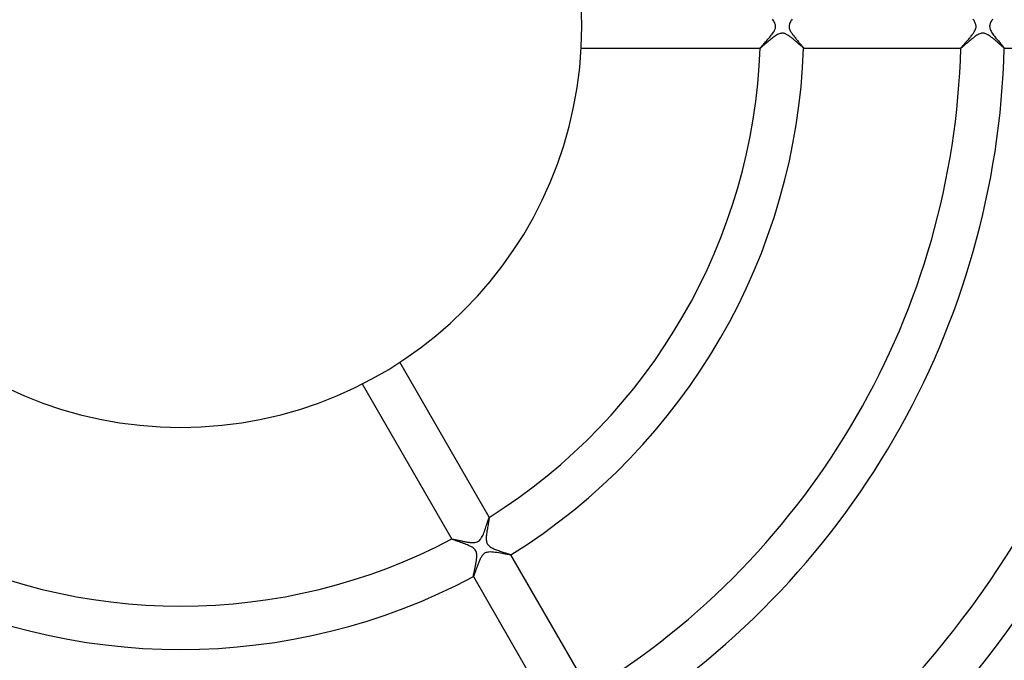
# Model space of a CAD drawing. Header units: millimetres. Extents: x -345 to 345, y -305 to 305.
# Tile 53 of 87: x -15 to 76, y -58 to 1. Entities that reach past the tile are written whole.
import ezdxf

# ---------------------------------------------------------------- set-up
doc = ezdxf.new("R2010")
doc.units = ezdxf.units.MM
doc.layers.add('HIDDEN', color=7, linetype='Continuous')
doc.layers.add('THICK', color=7, linetype='Continuous')

msp = doc.modelspace()

# ---------------------------------------------------------------- linework, layer by layer
at = {"layer": 'HIDDEN'}
for p, q in [((54.88, -0.864), (54.791, -0.925)), ((54.968, -0.808), (54.88, -0.864)), ((55.055, -0.757), (54.968, -0.808)), ((55.141, -0.714), (55.055, -0.757)), ((55.221, -0.679), (55.141, -0.714)), ((55.294, -0.655), (55.221, -0.679)), ((55.361, -0.638), (55.294, -0.655)), ((55.423, -0.629), (55.361, -0.638)), ((55.485, -0.625), (55.423, -0.629)), ((55.546, -0.626), (55.485, -0.625)), ((55.606, -0.634), (55.546, -0.626)), ((55.665, -0.646), (55.606, -0.634)), ((55.723, -0.662), (55.665, -0.646)), ((55.78, -0.683), (55.723, -0.662)), ((55.836, -0.707), (55.78, -0.683)), ((55.893, -0.735), (55.836, -0.707)), ((55.949, -0.765), (55.893, -0.735)), ((56.004, -0.798), (55.949, -0.765)), ((56.059, -0.833), (56.004, -0.798)), ((56.115, -0.87), (56.059, -0.833)), ((56.171, -0.909), (56.115, -0.87)), ((73.364, -0.876), (73.273, -0.94)), ((73.454, -0.817), (73.364, -0.876)), ((73.544, -0.764), (73.454, -0.817)), ((73.633, -0.718), (73.544, -0.764)), ((73.721, -0.68), (73.633, -0.718)), ((73.804, -0.652), (73.721, -0.68)), ((73.884, -0.634), (73.804, -0.652)), ((73.961, -0.626), (73.884, -0.634)), ((74.037, -0.626), (73.961, -0.626)), ((74.113, -0.635), (74.037, -0.626)), ((74.189, -0.652), (74.113, -0.635)), ((74.262, -0.676), (74.189, -0.652)), ((74.333, -0.705), (74.262, -0.676)), ((74.402, -0.739), (74.333, -0.705)), ((74.468, -0.776), (74.402, -0.739)), ((74.534, -0.815), (74.468, -0.776)), ((74.601, -0.859), (74.534, -0.815)), ((74.669, -0.907), (74.601, -0.859)), ((74.739, -0.957), (74.669, -0.907)), ((53.716, -1.805), (53.65, -1.86)), ((53.789, -1.743), (53.716, -1.805)), ((53.867, -1.676), (53.789, -1.743)), ((53.952, -1.604), (53.867, -1.676)), ((54.04, -1.528), (53.952, -1.604)), ((54.133, -1.45), (54.04, -1.528)), ((54.227, -1.37), (54.133, -1.45)), ((54.322, -1.291), (54.227, -1.37)), ((54.418, -1.212), (54.322, -1.291)), ((54.513, -1.135), (54.418, -1.212)), ((54.608, -1.061), (54.513, -1.135)), ((54.701, -0.991), (54.608, -1.061)), ((54.791, -0.925), (54.701, -0.991)), ((56.227, -0.95), (56.171, -0.909)), ((56.285, -0.993), (56.227, -0.95)), ((56.343, -1.038), (56.285, -0.993)), ((56.401, -1.084), (56.343, -1.038)), ((56.459, -1.131), (56.401, -1.084)), ((56.517, -1.18), (56.459, -1.131)), ((56.575, -1.229), (56.517, -1.18)), ((56.633, -1.278), (56.575, -1.229)), ((56.69, -1.327), (56.633, -1.278)), ((56.747, -1.377), (56.69, -1.327)), ((56.803, -1.426), (56.747, -1.377)), ((56.857, -1.475), (56.803, -1.426)), ((56.91, -1.522), (56.857, -1.475)), ((56.961, -1.568), (56.91, -1.522)), ((57.011, -1.612), (56.961, -1.568)), ((57.058, -1.655), (57.011, -1.612)), ((57.103, -1.695), (57.058, -1.655)), ((57.147, -1.734), (57.103, -1.695)), ((57.188, -1.771), (57.147, -1.734)), ((57.226, -1.806), (57.188, -1.771)), ((57.262, -1.838), (57.226, -1.806)), ((72.212, -1.815), (72.156, -1.862)), ((72.273, -1.763), (72.212, -1.815)), ((72.34, -1.706), (72.273, -1.763)), ((72.412, -1.644), (72.34, -1.706)), ((72.488, -1.578), (72.412, -1.644)), ((72.567, -1.51), (72.488, -1.578)), ((72.65, -1.439), (72.567, -1.51)), ((72.735, -1.367), (72.65, -1.439)), ((72.822, -1.294), (72.735, -1.367)), ((72.91, -1.221), (72.822, -1.294)), ((73, -1.149), (72.91, -1.221)), ((73.091, -1.077), (73, -1.149)), ((73.181, -1.007), (73.091, -1.077)), ((73.273, -0.94), (73.181, -1.007)), ((74.81, -1.011), (74.739, -0.957)), ((74.881, -1.067), (74.81, -1.011)), ((74.953, -1.125), (74.881, -1.067)), ((75.026, -1.184), (74.953, -1.125)), ((75.098, -1.245), (75.026, -1.184)), ((75.17, -1.307), (75.098, -1.245)), ((75.241, -1.369), (75.17, -1.307)), ((75.311, -1.43), (75.241, -1.369)), ((75.38, -1.49), (75.311, -1.43)), ((75.446, -1.549), (75.38, -1.49)), ((75.51, -1.606), (75.446, -1.549)), ((75.571, -1.66), (75.51, -1.606)), ((75.629, -1.712), (75.571, -1.66)), ((75.683, -1.761), (75.629, -1.712)), ((75.735, -1.807), (75.683, -1.761)), ((75.782, -1.849), (75.735, -1.807)), ((53.463, -1.998), (53.463, -1.998)), ((53.463, -1.999), (53.463, -1.998)), ((53.464, -2), (53.463, -1.999)), ((53.463, -1.999), (53.463, -1.999)), ((53.463, -2), (53.465, -2)), ((53.465, -2), (53.464, -2)), ((53.464, -2), (53.464, -2)), ((53.479, -1.994), (53.465, -2)), ((53.506, -1.976), (53.479, -1.994)), ((53.544, -1.947), (53.506, -1.976)), ((53.593, -1.908), (53.544, -1.947)), ((53.65, -1.86), (53.593, -1.908)), ((57.296, -1.867), (57.262, -1.838)), ((57.326, -1.894), (57.296, -1.867)), ((57.354, -1.919), (57.326, -1.894)), ((57.379, -1.94), (57.354, -1.919)), ((57.401, -1.958), (57.379, -1.94)), ((57.42, -1.973), (57.401, -1.958)), ((57.436, -1.985), (57.42, -1.973)), ((57.448, -1.993), (57.436, -1.985)), ((57.457, -1.998), (57.448, -1.993)), ((57.463, -2), (57.457, -1.998)), ((57.464, -2), (57.463, -2)), ((57.463, -2), (57.463, -2)), ((57.463, -2), (57.465, -2)), ((57.465, -1.999), (57.464, -2)), ((57.465, -1.998), (57.465, -1.998)), ((57.465, -1.998), (57.465, -1.999)), ((57.465, -1.999), (57.465, -1.999)), ((71.973, -1.999), (71.972, -1.998)), ((71.972, -1.998), (71.972, -1.998)), ((71.972, -2), (71.975, -2)), ((71.973, -2), (71.973, -1.999)), ((71.973, -1.999), (71.973, -1.999)), ((71.974, -2), (71.973, -2)), ((71.975, -2), (71.974, -2)), ((71.985, -1.996), (71.975, -2)), ((72.004, -1.984), (71.985, -1.996)), ((72.031, -1.964), (72.004, -1.984)), ((72.065, -1.937), (72.031, -1.964)), ((72.107, -1.903), (72.065, -1.937)), ((72.156, -1.862), (72.107, -1.903)), ((75.825, -1.887), (75.782, -1.849)), ((75.863, -1.92), (75.825, -1.887)), ((75.897, -1.948), (75.863, -1.92)), ((75.925, -1.97), (75.897, -1.948)), ((75.946, -1.987), (75.925, -1.97)), ((75.962, -1.997), (75.946, -1.987)), ((75.971, -2), (75.962, -1.997)), ((75.972, -2), (75.971, -2)), ((75.971, -2), (75.974, -2)), ((75.973, -2), (75.972, -2)), ((75.974, -1.998), (75.973, -1.999)), ((75.973, -1.999), (75.973, -1.999)), ((75.973, -1.999), (75.973, -2)), ((75.974, -1.998), (75.974, -1.998)), ((28.459, -45.389), (28.451, -45.445)), ((28.465, -45.345), (28.459, -45.389)), ((28.461, -45.301), (28.462, -45.301)), ((28.462, -45.301), (28.463, -45.301)), ((28.465, -45.302), (28.463, -45.3)), ((28.463, -45.301), (28.463, -45.301)), ((28.463, -45.301), (28.464, -45.301)), ((28.464, -45.301), (28.464, -45.302)), ((28.464, -45.302), (28.465, -45.302)), ((28.465, -45.302), (28.466, -45.316)), ((28.466, -45.316), (28.465, -45.345)), ((28.309, -46.228), (28.288, -46.349)), ((28.33, -46.109), (28.309, -46.228)), ((28.352, -45.993), (28.33, -46.109)), ((28.372, -45.882), (28.352, -45.993)), ((28.392, -45.778), (28.372, -45.882)), ((28.409, -45.681), (28.392, -45.778)), ((28.426, -45.592), (28.409, -45.681)), ((28.439, -45.513), (28.426, -45.592)), ((28.451, -45.445), (28.439, -45.513)), ((28.185, -47.159), (28.183, -47.265)), ((28.191, -47.051), (28.185, -47.159)), ((28.201, -46.941), (28.191, -47.051)), ((28.214, -46.828), (28.201, -46.941)), ((28.23, -46.711), (28.214, -46.828)), ((28.248, -46.591), (28.23, -46.711)), ((28.267, -46.47), (28.248, -46.591)), ((28.288, -46.349), (28.267, -46.47)), ((24.999, -47.3), (25.001, -47.302)), ((25, -47.3), (25.001, -47.299)), ((25, -47.301), (25, -47.3)), ((25, -47.3), (25, -47.3)), ((25.001, -47.302), (25, -47.301)), ((25, -47.301), (25, -47.301)), ((25.001, -47.299), (25.001, -47.299)), ((25.013, -47.311), (25.001, -47.302)), ((25.041, -47.325), (25.013, -47.311)), ((25.084, -47.343), (25.041, -47.325)), ((25.142, -47.366), (25.084, -47.343)), ((25.212, -47.392), (25.142, -47.366)), ((25.295, -47.422), (25.212, -47.392)), ((25.388, -47.455), (25.295, -47.422)), ((25.49, -47.491), (25.388, -47.455)), ((25.6, -47.53), (25.49, -47.491)), ((25.716, -47.572), (25.6, -47.53)), ((25.838, -47.615), (25.716, -47.572)), ((25.961, -47.66), (25.838, -47.615)), ((26.086, -47.706), (25.961, -47.66)), ((26.21, -47.753), (26.086, -47.706)), ((26.332, -47.801), (26.21, -47.753)), ((26.45, -47.85), (26.332, -47.801)), ((26.564, -47.899), (26.45, -47.85)), ((26.672, -47.95), (26.564, -47.899)), ((26.776, -48.003), (26.672, -47.95)), ((26.875, -48.06), (26.776, -48.003)), ((26.966, -48.12), (26.875, -48.06)), ((27.047, -48.184), (26.966, -48.12)), ((28.183, -47.265), (28.186, -47.368)), ((28.186, -47.368), (28.197, -47.467)), ((28.197, -47.467), (28.214, -47.559)), ((28.214, -47.559), (28.24, -47.643)), ((28.24, -47.643), (28.272, -47.718)), ((28.272, -47.718), (28.312, -47.786)), ((28.312, -47.786), (28.361, -47.85)), ((28.361, -47.85), (28.419, -47.912)), ((28.419, -47.912), (28.487, -47.97)), ((28.487, -47.97), (28.561, -48.023)), ((28.561, -48.023), (28.638, -48.071)), ((28.638, -48.071), (28.716, -48.115)), ((28.716, -48.115), (28.795, -48.154)), ((27.114, -48.248), (27.047, -48.184)), ((27.169, -48.314), (27.114, -48.248)), ((27.213, -48.383), (27.169, -48.314)), ((27.247, -48.455), (27.213, -48.383)), ((27.273, -48.531), (27.247, -48.455)), ((27.292, -48.611), (27.273, -48.531)), ((27.304, -48.69), (27.292, -48.611)), ((27.299, -49.095), (27.304, -49.029)), ((27.31, -48.766), (27.304, -48.69)), ((27.304, -49.029), (27.308, -48.966)), ((27.308, -48.966), (27.311, -48.904)), ((27.312, -48.838), (27.31, -48.766)), ((27.311, -48.904), (27.312, -48.838)), ((28.795, -48.154), (28.877, -48.193)), ((28.877, -48.193), (28.964, -48.231)), ((28.964, -48.231), (29.053, -48.268)), ((29.053, -48.268), (29.145, -48.305)), ((29.145, -48.305), (29.24, -48.34)), ((29.24, -48.34), (29.335, -48.375)), ((29.335, -48.375), (29.431, -48.409)), ((29.431, -48.409), (29.528, -48.442)), ((29.528, -48.442), (29.622, -48.474)), ((29.622, -48.474), (29.713, -48.505)), ((29.713, -48.505), (29.801, -48.534)), ((29.801, -48.534), (29.886, -48.562)), ((29.886, -48.562), (29.967, -48.588)), ((29.967, -48.588), (30.043, -48.613)), ((30.043, -48.613), (30.115, -48.636)), ((30.115, -48.636), (30.181, -48.658)), ((30.181, -48.658), (30.242, -48.678)), ((30.242, -48.678), (30.296, -48.696)), ((30.296, -48.696), (30.343, -48.713)), ((30.343, -48.713), (30.384, -48.727)), ((30.384, -48.727), (30.416, -48.74)), ((30.416, -48.74), (30.44, -48.75)), ((30.44, -48.75), (30.456, -48.758)), ((30.456, -48.758), (30.463, -48.764)), ((30.465, -48.766), (30.463, -48.764)), ((30.463, -48.764), (30.464, -48.765)), ((30.464, -48.767), (30.463, -48.767)), ((30.463, -48.767), (30.463, -48.768)), ((30.464, -48.765), (30.464, -48.766)), ((30.464, -48.766), (30.464, -48.766)), ((30.464, -48.766), (30.464, -48.767)), ((27.143, -50.017), (27.158, -49.948)), ((27.158, -49.948), (27.172, -49.877)), ((27.172, -49.877), (27.186, -49.805)), ((27.186, -49.805), (27.2, -49.732)), ((27.2, -49.732), (27.214, -49.66)), ((27.214, -49.66), (27.228, -49.587)), ((27.228, -49.587), (27.24, -49.514)), ((27.24, -49.514), (27.253, -49.442)), ((27.253, -49.442), (27.264, -49.371)), ((27.264, -49.371), (27.274, -49.3)), ((27.274, -49.3), (27.284, -49.23)), ((27.284, -49.23), (27.292, -49.162)), ((27.292, -49.162), (27.299, -49.095)), ((26.998, -50.746), (26.999, -50.73)), ((26.998, -50.758), (26.998, -50.746)), ((26.999, -50.764), (26.998, -50.758)), ((26.999, -50.73), (27.002, -50.709)), ((27, -50.765), (26.999, -50.764)), ((26.999, -50.764), (27.001, -50.766)), ((27.001, -50.765), (27, -50.765)), ((27, -50.765), (27, -50.765)), ((27.002, -50.765), (27.001, -50.766)), ((27.001, -50.766), (27.001, -50.765)), ((27.002, -50.709), (27.006, -50.683)), ((27.003, -50.765), (27.002, -50.765)), ((27.006, -50.683), (27.011, -50.652)), ((27.011, -50.652), (27.018, -50.617)), ((27.018, -50.617), (27.025, -50.579)), ((27.025, -50.579), (27.034, -50.536)), ((27.034, -50.536), (27.043, -50.49)), ((27.043, -50.49), (27.054, -50.44)), ((27.054, -50.44), (27.065, -50.388)), ((27.065, -50.388), (27.077, -50.332)), ((27.077, -50.332), (27.089, -50.274)), ((27.089, -50.274), (27.102, -50.213)), ((27.102, -50.213), (27.116, -50.15)), ((27.116, -50.15), (27.129, -50.084)), ((27.129, -50.084), (27.143, -50.017))]:
    msp.add_line(p, q, dxfattribs=at)
at = {"layer": 'THICK'}
for p, q in [((54.659, 0.573), (54.602, 0.657)), ((54.711, 0.491), (54.659, 0.573)), ((54.757, 0.41), (54.711, 0.491)), ((54.795, 0.334), (54.757, 0.41)), ((54.823, 0.266), (54.795, 0.334)), ((54.844, 0.205), (54.823, 0.266)), ((54.858, 0.15), (54.844, 0.205)), ((54.868, 0.099), (54.858, 0.15)), ((54.874, 0.05), (54.868, 0.099)), ((54.875, 0), (54.874, 0.05)), ((56.127, 0.06), (56.125, 0)), ((56.125, 0), (56.129, -0.081)), ((56.136, 0.122), (56.127, 0.06)), ((56.15, 0.188), (56.136, 0.122)), ((56.173, 0.259), (56.15, 0.188)), ((56.204, 0.335), (56.173, 0.259)), ((56.244, 0.418), (56.204, 0.335)), ((56.291, 0.503), (56.244, 0.418)), ((56.345, 0.59), (56.291, 0.503)), ((56.405, 0.678), (56.345, 0.59)), ((73.138, 0.607), (73.087, 0.68)), ((73.186, 0.533), (73.138, 0.607)), ((73.23, 0.459), (73.186, 0.533)), ((73.27, 0.386), (73.23, 0.459)), ((73.304, 0.313), (73.27, 0.386)), ((73.331, 0.244), (73.304, 0.313)), ((73.351, 0.179), (73.331, 0.244)), ((73.365, 0.117), (73.351, 0.179)), ((73.373, 0.058), (73.365, 0.117)), ((73.37, -0.087), (73.375, 0)), ((73.375, 0), (73.373, 0.058)), ((74.626, 0.05), (74.625, 0)), ((74.625, 0), (74.627, -0.055)), ((74.632, 0.1), (74.626, 0.05)), ((74.642, 0.154), (74.632, 0.1)), ((74.658, 0.213), (74.642, 0.154)), ((74.68, 0.277), (74.658, 0.213)), ((74.71, 0.348), (74.68, 0.277)), ((74.748, 0.425), (74.71, 0.348)), ((74.793, 0.505), (74.748, 0.425)), ((74.845, 0.588), (74.793, 0.505)), ((74.902, 0.673), (74.845, 0.588)), ((54.41, -0.909), (54.483, -0.817)), ((54.483, -0.817), (54.553, -0.725)), ((54.553, -0.725), (54.619, -0.634)), ((54.619, -0.634), (54.678, -0.544)), ((54.678, -0.544), (54.732, -0.456)), ((54.732, -0.456), (54.777, -0.371)), ((54.777, -0.371), (54.812, -0.294)), ((54.812, -0.294), (54.838, -0.224)), ((54.838, -0.224), (54.856, -0.162)), ((54.856, -0.162), (54.867, -0.106)), ((54.867, -0.106), (54.873, -0.053)), ((54.873, -0.053), (54.875, 0)), ((56.129, -0.081), (56.144, -0.162)), ((56.144, -0.162), (56.167, -0.243)), ((56.167, -0.243), (56.197, -0.32)), ((56.197, -0.32), (56.231, -0.393)), ((56.231, -0.393), (56.268, -0.462)), ((56.268, -0.462), (56.307, -0.529)), ((56.307, -0.529), (56.35, -0.597)), ((56.35, -0.597), (56.397, -0.667)), ((56.397, -0.667), (56.447, -0.738)), ((56.447, -0.738), (56.5, -0.81)), ((56.5, -0.81), (56.556, -0.883)), ((56.556, -0.883), (56.613, -0.957)), ((72.873, -0.956), (72.929, -0.887)), ((72.929, -0.887), (72.982, -0.819)), ((72.982, -0.819), (73.034, -0.752)), ((73.034, -0.752), (73.082, -0.686)), ((73.082, -0.686), (73.128, -0.621)), ((73.128, -0.621), (73.17, -0.557)), ((73.17, -0.557), (73.211, -0.492)), ((73.211, -0.492), (73.252, -0.421)), ((73.252, -0.421), (73.291, -0.343)), ((73.291, -0.343), (73.325, -0.261)), ((73.325, -0.261), (73.353, -0.175)), ((73.353, -0.175), (73.37, -0.087)), ((74.627, -0.055), (74.634, -0.11)), ((74.634, -0.11), (74.645, -0.165)), ((74.645, -0.165), (74.661, -0.222)), ((74.661, -0.222), (74.684, -0.287)), ((74.684, -0.287), (74.716, -0.36)), ((74.716, -0.36), (74.757, -0.442)), ((74.757, -0.442), (74.808, -0.529)), ((74.808, -0.529), (74.865, -0.619)), ((74.865, -0.619), (74.928, -0.709)), ((74.928, -0.709), (74.994, -0.801)), ((74.994, -0.801), (75.065, -0.893)), ((75.065, -0.893), (75.137, -0.984)), ((53.601, -1.826), (53.648, -1.774)), ((53.648, -1.774), (53.7, -1.716)), ((53.7, -1.716), (53.758, -1.653)), ((53.758, -1.653), (53.819, -1.585)), ((53.819, -1.585), (53.885, -1.513)), ((53.885, -1.513), (53.954, -1.436)), ((53.954, -1.436), (54.027, -1.356)), ((54.027, -1.356), (54.101, -1.271)), ((54.101, -1.271), (54.178, -1.184)), ((54.178, -1.184), (54.256, -1.093)), ((54.256, -1.093), (54.334, -1.001)), ((54.334, -1.001), (54.41, -0.909)), ((56.613, -0.957), (56.672, -1.031)), ((56.672, -1.031), (56.731, -1.104)), ((56.731, -1.104), (56.789, -1.175)), ((56.789, -1.175), (56.848, -1.245)), ((56.848, -1.245), (56.905, -1.313)), ((56.905, -1.313), (56.961, -1.38)), ((56.961, -1.38), (57.015, -1.444)), ((57.015, -1.444), (57.068, -1.506)), ((57.068, -1.506), (57.119, -1.566)), ((57.119, -1.566), (57.168, -1.624)), ((57.168, -1.624), (57.214, -1.678)), ((57.214, -1.678), (57.257, -1.729)), ((57.257, -1.729), (57.298, -1.777)), ((57.298, -1.777), (57.334, -1.821)), ((72.082, -1.857), (72.118, -1.816)), ((72.118, -1.816), (72.158, -1.771)), ((72.158, -1.771), (72.202, -1.722)), ((72.202, -1.722), (72.249, -1.67)), ((72.249, -1.67), (72.299, -1.614)), ((72.299, -1.614), (72.352, -1.556)), ((72.352, -1.556), (72.406, -1.495)), ((72.406, -1.495), (72.463, -1.432)), ((72.463, -1.432), (72.521, -1.367)), ((72.521, -1.367), (72.58, -1.3)), ((72.58, -1.3), (72.639, -1.232)), ((72.639, -1.232), (72.699, -1.163)), ((72.699, -1.163), (72.758, -1.094)), ((72.758, -1.094), (72.816, -1.025)), ((72.816, -1.025), (72.873, -0.956)), ((75.137, -0.984), (75.21, -1.075)), ((75.21, -1.075), (75.284, -1.164)), ((75.284, -1.164), (75.356, -1.252)), ((75.356, -1.252), (75.428, -1.336)), ((75.428, -1.336), (75.497, -1.418)), ((75.497, -1.418), (75.565, -1.496)), ((75.565, -1.496), (75.629, -1.571)), ((75.629, -1.571), (75.689, -1.642)), ((75.689, -1.642), (75.745, -1.707)), ((75.745, -1.707), (75.796, -1.767)), ((75.796, -1.767), (75.841, -1.821)), ((36.946, -2), (53.463, -2)), ((53.463, -1.998), (53.467, -1.987)), ((53.467, -1.987), (53.479, -1.97)), ((53.479, -1.97), (53.499, -1.945)), ((53.499, -1.945), (53.526, -1.912)), ((53.526, -1.912), (53.56, -1.872)), ((53.56, -1.872), (53.601, -1.826)), ((57.334, -1.821), (57.367, -1.861)), ((57.367, -1.861), (57.396, -1.897)), ((57.396, -1.897), (57.421, -1.928)), ((57.421, -1.928), (57.44, -1.954)), ((57.44, -1.954), (57.454, -1.974)), ((57.454, -1.974), (57.463, -1.989)), ((57.463, -1.989), (57.465, -1.998)), ((57.465, -2), (71.972, -2)), ((71.972, -1.998), (71.976, -1.989)), ((71.976, -1.989), (71.985, -1.974)), ((71.985, -1.974), (72.001, -1.953)), ((72.001, -1.953), (72.023, -1.926)), ((72.023, -1.926), (72.05, -1.894)), ((72.05, -1.894), (72.082, -1.857)), ((75.841, -1.821), (75.881, -1.869)), ((75.881, -1.869), (75.914, -1.91)), ((75.914, -1.91), (75.94, -1.943)), ((75.94, -1.943), (75.959, -1.969)), ((75.959, -1.969), (75.97, -1.987)), ((75.97, -1.987), (75.974, -1.998)), ((75.974, -2), (90.478, -2)), ((28.463, -45.3), (20.205, -30.996)), ((16.741, -32.996), (24.999, -47.3)), ((28.409, -45.427), (28.427, -45.376)), ((28.427, -45.376), (28.442, -45.337)), ((28.442, -45.337), (28.453, -45.312)), ((28.453, -45.312), (28.461, -45.301)), ((28.109, -46.344), (28.153, -46.215)), ((28.153, -46.215), (28.195, -46.087)), ((28.195, -46.087), (28.235, -45.964)), ((28.235, -45.964), (28.272, -45.849)), ((28.272, -45.849), (28.306, -45.744)), ((28.306, -45.744), (28.336, -45.648)), ((28.336, -45.648), (28.364, -45.564)), ((28.364, -45.564), (28.388, -45.49)), ((28.388, -45.49), (28.409, -45.427)), ((27.699, -47.27), (27.759, -47.175)), ((27.759, -47.175), (27.815, -47.072)), ((27.815, -47.072), (27.868, -46.962)), ((27.868, -46.962), (27.919, -46.846)), ((27.919, -46.846), (27.968, -46.726)), ((27.968, -46.726), (28.017, -46.601)), ((28.017, -46.601), (28.063, -46.473)), ((28.063, -46.473), (28.109, -46.344)), ((25.001, -47.299), (25.01, -47.297)), ((25.01, -47.297), (25.026, -47.298)), ((25.026, -47.298), (25.049, -47.301)), ((25.049, -47.301), (25.079, -47.306)), ((25.079, -47.306), (25.116, -47.312)), ((25.116, -47.312), (25.159, -47.321)), ((25.159, -47.321), (25.207, -47.331)), ((25.207, -47.331), (25.261, -47.342)), ((25.261, -47.342), (25.32, -47.355)), ((25.32, -47.355), (25.384, -47.368)), ((25.384, -47.368), (25.451, -47.383)), ((25.451, -47.383), (25.522, -47.398)), ((25.522, -47.398), (25.597, -47.415)), ((25.597, -47.415), (25.675, -47.431)), ((25.675, -47.431), (25.755, -47.448)), ((25.755, -47.448), (25.838, -47.466)), ((25.838, -47.466), (25.922, -47.483)), ((25.922, -47.483), (26.007, -47.5)), ((26.007, -47.5), (26.093, -47.517)), ((26.093, -47.517), (26.178, -47.533)), ((26.178, -47.533), (26.264, -47.549)), ((26.264, -47.549), (26.349, -47.564)), ((26.349, -47.564), (26.433, -47.577)), ((26.433, -47.577), (26.516, -47.589)), ((26.516, -47.589), (26.597, -47.6)), ((26.597, -47.6), (26.676, -47.61)), ((26.676, -47.61), (26.753, -47.617)), ((26.753, -47.617), (26.829, -47.623)), ((26.829, -47.623), (26.918, -47.626)), ((26.918, -47.626), (27.021, -47.627)), ((27.021, -47.627), (27.133, -47.618)), ((27.133, -47.618), (27.247, -47.598)), ((27.247, -47.598), (27.358, -47.563)), ((27.358, -47.563), (27.461, -47.51)), ((27.461, -47.51), (27.552, -47.441)), ((27.552, -47.441), (27.63, -47.359)), ((27.63, -47.359), (27.699, -47.27)), ((27.708, -49.006), (27.672, -49.073)), ((27.745, -48.942), (27.708, -49.006)), ((27.783, -48.882), (27.745, -48.942)), ((27.825, -48.823), (27.783, -48.882)), ((27.87, -48.767), (27.825, -48.823)), ((27.92, -48.714), (27.87, -48.767)), ((27.975, -48.665), (27.92, -48.714)), ((28.034, -48.622), (27.975, -48.665)), ((28.099, -48.586), (28.034, -48.622)), ((28.167, -48.556), (28.099, -48.586)), ((28.24, -48.533), (28.167, -48.556)), ((28.327, -48.515), (28.24, -48.533)), ((28.435, -48.503), (28.327, -48.515)), ((28.565, -48.498), (28.435, -48.503)), ((28.707, -48.503), (28.565, -48.498)), ((28.857, -48.515), (28.707, -48.503)), ((29.014, -48.533), (28.857, -48.515)), ((29.175, -48.556), (29.014, -48.533)), ((29.337, -48.581), (29.175, -48.556)), ((29.494, -48.608), (29.337, -48.581)), ((29.646, -48.634), (29.494, -48.608)), ((29.79, -48.66), (29.646, -48.634)), ((29.925, -48.685), (29.79, -48.66)), ((30.05, -48.708), (29.925, -48.685)), ((30.161, -48.728), (30.05, -48.708)), ((30.259, -48.745), (30.161, -48.728)), ((30.34, -48.758), (30.259, -48.745)), ((30.402, -48.766), (30.34, -48.758)), ((30.443, -48.77), (30.402, -48.766)), ((30.463, -48.768), (30.443, -48.77)), ((37.718, -61.33), (30.465, -48.766)), ((27.321, -49.922), (27.292, -50.001)), ((27.35, -49.842), (27.321, -49.922)), ((27.38, -49.761), (27.35, -49.842)), ((27.41, -49.68), (27.38, -49.761)), ((27.441, -49.6), (27.41, -49.68)), ((27.472, -49.52), (27.441, -49.6)), ((27.504, -49.441), (27.472, -49.52)), ((27.537, -49.364), (27.504, -49.441)), ((27.569, -49.288), (27.537, -49.364)), ((27.603, -49.214), (27.569, -49.288)), ((27.637, -49.142), (27.603, -49.214)), ((27.672, -49.073), (27.637, -49.142)), ((27.001, -50.766), (34.254, -63.33)), ((27.008, -50.759), (27.003, -50.765)), ((27.016, -50.747), (27.008, -50.759)), ((27.025, -50.727), (27.016, -50.747)), ((27.036, -50.702), (27.025, -50.727)), ((27.049, -50.67), (27.036, -50.702)), ((27.064, -50.632), (27.049, -50.67)), ((27.081, -50.588), (27.064, -50.632)), ((27.099, -50.539), (27.081, -50.588)), ((27.119, -50.485), (27.099, -50.539)), ((27.14, -50.427), (27.119, -50.485)), ((27.162, -50.365), (27.14, -50.427)), ((27.186, -50.298), (27.162, -50.365)), ((27.211, -50.228), (27.186, -50.298)), ((27.237, -50.155), (27.211, -50.228)), ((27.264, -50.079), (27.237, -50.155)), ((27.292, -50.001), (27.264, -50.079))]:
    msp.add_line(p, q, dxfattribs=at)
for radius, start, end in [(37, 0, 180.00002), (292, 179.99998, 0), (286, 179.99998, 0), (280, 179.99998, 0), (274, 179.99998, 0), (268, 179.99998, 0), (262, 179.99998, 0), (256, 179.99998, 0), (250, 179.99998, 0), (244, 179.99998, 0), (238, 179.99998, 0), (232, 179.99998, 0), (226, 179.99998, 0), (220, 179.99998, 0), (214, 179.99998, 0), (208, 179.99998, 0), (202, 179.99998, 0), (196, 179.99998, 0), (190, 179.99998, 0), (185, 179.99998, 0), (37, 180.00002, 0), (53.5, 302.13974, 357.86029), (57.5, 301.99083, 358.0092), (72, 301.58976, 358.41021), (76, 301.50605, 358.49392), (90.5, 301.26472, 358.73525), (94.5, 301.21121, 358.78882), (109, 301.05003, 358.94994), (113, 301.01285, 358.98713), (127.5, 300.89768, 359.10235), (131.5, 300.87035, 359.12962), (146, 300.7839, 359.21608), (53.5, 242.13972, 297.86026), (57.5, 241.99081, 298.00918)]:
    msp.add_arc((0, 0), radius, start, end, dxfattribs=at)

doc.saveas('drawing.dxf')
